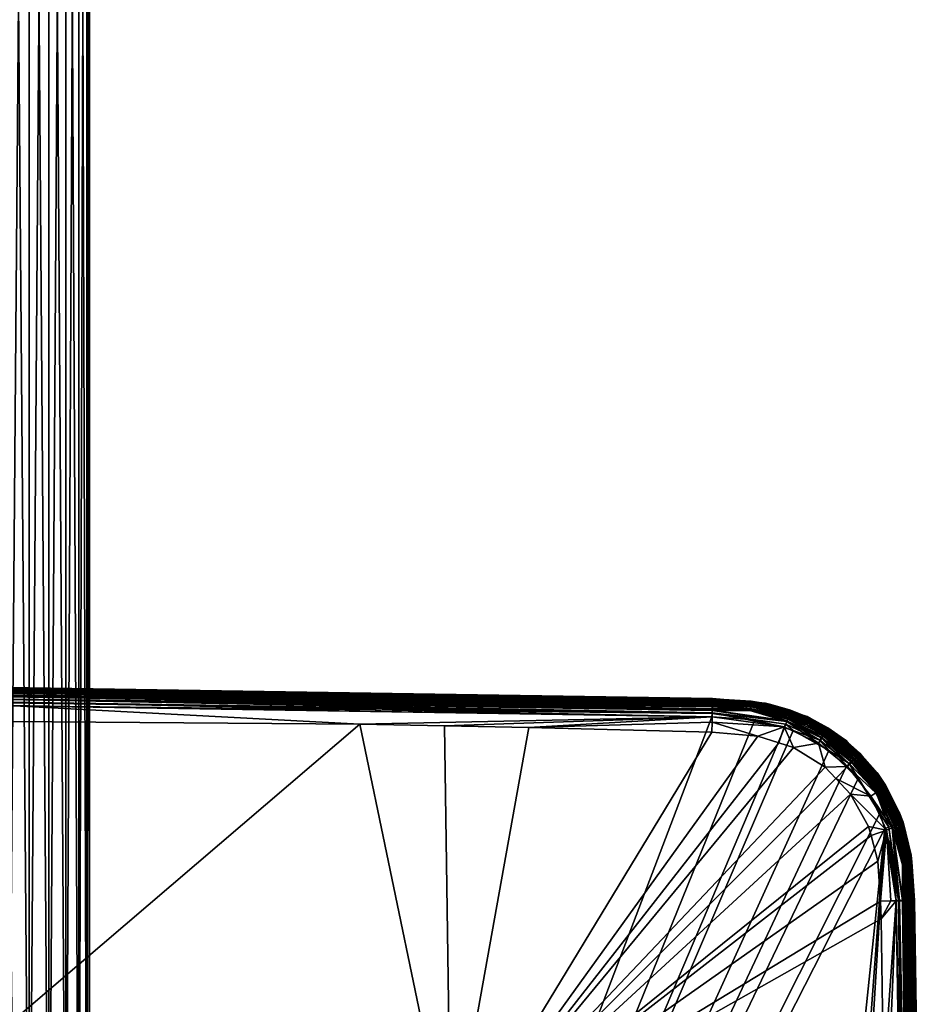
# Model space of a CAD drawing. Extents: x -0.145 to 0.145, y -0.547 to -0.001.
# Tile 256 of 256: x 0.001 to 0.1, y -0.381 to -0.274. Entities that reach past the tile are written whole.
import ezdxf

# ---------------------------------------------------------------- set-up
doc = ezdxf.new("R2010")
doc.units = 0
doc.layers.add('mesh', color=7, linetype='CONTINUOUS')

msp = doc.modelspace()

# ---------------------------------------------------------------- meshes
at = {"layer": 'mesh'}
mesh = msp.add_polyface(dxfattribs=at)
corners = [(0.0024, -0.12681, 0.58188), (0.0024, -0.41681, 0.58188), (0.0001, -0.12681, 0.58219), (0.00455, -0.41681, 0.58099), (0.00455, -0.12681, 0.58099), (0.00639, -0.41681, 0.57958), (0.00639, -0.12681, 0.57958), (0.00781, -0.41681, 0.57774), (0.00781, -0.12681, 0.57774), (0.0087, -0.41681, 0.57559), (0.0087, -0.12681, 0.57559), (0.009, -0.41681, 0.57329), (0.009, -0.12681, 0.57329), (0.0087, -0.41681, 0.57098), (0.0087, -0.12681, 0.57098), (0.00781, -0.41681, 0.56884), (0.00781, -0.12681, 0.56884), (0.00639, -0.41681, 0.56699), (0.00639, -0.12681, 0.56699), (0.00455, -0.41681, 0.56558), (0.00455, -0.12681, 0.56558), (0.0024, -0.41681, 0.56469), (0.0024, -0.12681, 0.56469), (0.0001, -0.41681, 0.56439), (0.0001, -0.12681, 0.56439), (-0.0022, -0.41681, 0.56469), (-0.0022, -0.12681, 0.56469), (-0.00435, -0.41681, 0.56558), (-0.00435, -0.12681, 0.56558), (-0.00619, -0.41681, 0.56699), (-0.00619, -0.12681, 0.56699), (-0.00761, -0.41681, 0.56884), (-0.00761, -0.12681, 0.56884), (-0.0085, -0.41681, 0.57098), (-0.0085, -0.12681, 0.57098), (-0.0088, -0.41681, 0.57329), (-0.0088, -0.12681, 0.57329), (-0.0085, -0.41681, 0.57559), (-0.0085, -0.12681, 0.57559), (-0.00761, -0.41681, 0.57774), (-0.00761, -0.12681, 0.57774), (-0.00619, -0.41681, 0.57958), (-0.00619, -0.12681, 0.57958), (-0.00435, -0.41681, 0.58099), (-0.00435, -0.12681, 0.58099), (-0.0022, -0.41681, 0.58188), (-0.0022, -0.12681, 0.58188), (0.0001, -0.41681, 0.58219), (0.0001, -0.34685, 0.45132), (-0.0767, -0.34819, 0.45082), (0.0001, -0.34695, 0.45095), (0.0001, -0.34698, 0.46078), (-0.07671, -0.34799, 0.45169), (0.0001, -0.34681, 0.45169), (0.07691, -0.34799, 0.45169), (0.0769, -0.34803, 0.45132)]
mesh.append_faces([[corners[k] for k in face] for face in [(0, 1, 2, 2), (0, 3, 1, 1), (4, 3, 0, 0), (4, 5, 3, 3), (6, 5, 4, 4), (6, 7, 5, 5), (8, 7, 6, 6), (8, 9, 7, 7), (10, 9, 8, 8), (10, 11, 9, 9), (12, 11, 10, 10), (12, 13, 11, 11), (14, 13, 12, 12), (14, 15, 13, 13), (16, 15, 14, 14), (16, 17, 15, 15), (18, 17, 16, 16), (18, 19, 17, 17), (20, 19, 18, 18), (20, 21, 19, 19), (22, 21, 20, 20), (22, 23, 21, 21), (24, 23, 22, 22), (24, 25, 23, 23), (26, 25, 24, 24), (26, 27, 25, 25), (28, 27, 26, 26), (28, 29, 27, 27), (30, 29, 28, 28), (30, 31, 29, 29), (32, 31, 30, 30), (32, 33, 31, 31), (34, 33, 32, 32), (34, 35, 33, 33), (36, 35, 34, 34), (36, 37, 35, 35), (38, 37, 36, 36), (38, 39, 37, 37), (40, 39, 38, 38), (40, 41, 39, 39), (42, 43, 41, 41), (44, 45, 43, 43), (46, 47, 45, 45), (2, 1, 47, 47), (48, 49, 50, 50), (51, 52, 53, 53), (54, 53, 48, 48), (50, 55, 48, 48)]])
mesh = msp.add_polyface(dxfattribs=at)
corners = [(0.0001, -0.3484, 0.46419), (0.07686, -0.34998, 0.46414), (0.0001, -0.34875, 0.46428), (0.0001, -0.34809, 0.46406), (0.07688, -0.34955, 0.46406), (-0.07667, -0.34972, 0.46411), (0.07688, -0.34932, 0.46396), (0.08106, -0.34853, 0.46078), (0.07691, -0.34816, 0.46078), (0.07691, -0.34804, 0.45623), (-0.07665, -0.34999, 0.44969), (0.0001, -0.34881, 0.44969), (0.0001, -0.34845, 0.44972), (0.0001, -0.34807, 0.44983), (0.07687, -0.34912, 0.44989), (0.07688, -0.3489, 0.45002), (0.0001, -0.34772, 0.45001), (0.07688, -0.34874, 0.45012), (0.0001, -0.3474, 0.45027), (0.07687, -0.34926, 0.44984), (-0.07667, -0.34912, 0.44989), (0.0001, -0.34695, 0.45095), (0.0769, -0.34819, 0.45082), (0.0769, -0.34814, 0.45096), (0.0001, -0.34714, 0.45059), (0.07689, -0.34843, 0.45044), (0.07689, -0.34859, 0.45028), (0.081, -0.34916, 0.45001), (0.08109, -0.3484, 0.45095), (0.0769, -0.34865, 0.46343), (0.0001, -0.3476, 0.46371), (0.0001, -0.34743, 0.46348), (0.0769, -0.34849, 0.46315), (0.0001, -0.34729, 0.46321), (0.0001, -0.34711, 0.46253), (0.0769, -0.3483, 0.46248), (0.0001, -0.34698, 0.46078), (0.07689, -0.34912, 0.46387), (0.0001, -0.34782, 0.46391), (0.07689, -0.34882, 0.46365), (0.08104, -0.34909, 0.46364), (0.0001, -0.34681, 0.45169), (0.07691, -0.34799, 0.45169), (0.08109, -0.34837, 0.45169), (0.07686, -0.34963, 0.44973), (0.0001, -0.34685, 0.45132), (0.0769, -0.34803, 0.45132), (-0.07666, -0.34963, 0.44973)]
mesh.append_faces([[corners[k] for k in face] for face in [(0, 1, 2, 2), (3, 4, 0, 0), (5, 0, 2, 2), (3, 6, 4, 4), (7, 8, 9, 9), (10, 11, 12, 12), (13, 14, 15, 15), (16, 17, 18, 18), (15, 17, 16, 16), (19, 14, 13, 13), (16, 13, 15, 15), (16, 20, 13, 13), (21, 22, 23, 23), (24, 22, 21, 21), (24, 25, 22, 22), (18, 25, 24, 24), (18, 26, 25, 25), (17, 26, 18, 18), (27, 15, 14, 14), (27, 17, 15, 15), (28, 22, 25, 25), (28, 23, 22, 22), (19, 27, 14, 14), (29, 30, 31, 31), (31, 32, 29, 29), (33, 32, 31, 31), (34, 32, 33, 33), (34, 35, 32, 32), (36, 35, 34, 34), (8, 35, 36, 36), (3, 37, 6, 6), (38, 37, 3, 3), (30, 37, 38, 38), (30, 39, 37, 37), (29, 39, 30, 30), (29, 40, 39, 39), (8, 7, 35, 35), (9, 8, 36, 36), (41, 42, 9, 9), (36, 41, 9, 9), (43, 9, 42, 42), (44, 12, 11, 11), (44, 13, 12, 12), (19, 13, 44, 44), (45, 46, 42, 42), (21, 23, 46, 46), (13, 47, 12, 12), (28, 46, 23, 23)]])
mesh = msp.add_polyface(dxfattribs=at)
corners = [(-0.01985, -0.35057, 0.46449), (0.0001, -0.35049, 0.46452), (0.0001, -0.38361, 0.46717), (0.04837, -0.39855, 0.46684), (0.04769, -0.35097, 0.46441), (0.05687, -0.35114, 0.46438), (0.03846, -0.35079, 0.46444), (0.09492, -0.36573, 0.46428), (0.09418, -0.36294, 0.46427), (0.09523, -0.3701, 0.46429), (0.09391, -0.36194, 0.46427), (0.09194, -0.35841, 0.46428), (0.09033, -0.35671, 0.46428), (0.08917, -0.35549, 0.46428), (0.08572, -0.35332, 0.46428), (0.08412, -0.35282, 0.46428), (0.08183, -0.3521, 0.46428), (0.07681, -0.35168, 0.46429), (0.09529, -0.37201, 0.4643), (0.0001, -0.34875, 0.46428), (0.07686, -0.34998, 0.46414), (0.0001, -0.3484, 0.46419), (0.07688, -0.34955, 0.46406), (0.07685, -0.35057, 0.46424), (0.08473, -0.3511, 0.46416), (0.07688, -0.34932, 0.46396), (0.08499, -0.35049, 0.46398), (0.0853, -0.34988, 0.46342), (0.08116, -0.34877, 0.46315), (0.08538, -0.34975, 0.46315), (0.08521, -0.35004, 0.46365), (0.0811, -0.34891, 0.46342), (0.08097, -0.34931, 0.46383), (0.08104, -0.34909, 0.46364), (0.08511, -0.35024, 0.46383), (0.08514, -0.35009, 0.45001), (0.08524, -0.34979, 0.45027), (0.08104, -0.34884, 0.45027), (0.081, -0.34916, 0.45001), (0.08502, -0.35043, 0.44983), (0.08533, -0.34954, 0.45059), (0.08321, -0.34895, 0.45059), (0.08152, -0.35033, 0.44969), (0.08476, -0.35121, 0.44969), (0.0849, -0.35078, 0.44972), (0.07687, -0.34926, 0.44984), (0.07686, -0.34963, 0.44973), (0.0001, -0.34881, 0.44969), (0.07684, -0.34999, 0.44969)]
mesh.append_faces([[corners[k] for k in face] for face in [(0, 1, 2, 2), (3, 4, 5, 5), (3, 6, 4, 4), (2, 6, 3, 3), (2, 1, 6, 6), (7, 3, 8, 8), (7, 9, 3, 3), (3, 10, 8, 8), (3, 11, 10, 10), (12, 11, 3, 3), (3, 13, 12, 12), (3, 14, 13, 13), (15, 14, 3, 3), (3, 16, 15, 15), (3, 17, 16, 16), (5, 17, 3, 3), (9, 18, 3, 3), (19, 6, 1, 1), (19, 20, 6, 6), (21, 22, 20, 20), (20, 4, 6, 6), (20, 5, 4, 4), (23, 5, 20, 20), (23, 17, 5, 5), (23, 16, 17, 17), (23, 24, 16, 16), (20, 24, 23, 23), (22, 25, 26, 26), (27, 28, 29, 29), (30, 31, 27, 27), (32, 33, 30, 30), (24, 15, 16, 16), (32, 26, 25, 25), (32, 34, 26, 26), (30, 34, 32, 32), (24, 22, 26, 26), (20, 22, 24, 24), (35, 36, 37, 37), (35, 38, 39, 39), (37, 38, 35, 35), (36, 40, 41, 41), (42, 43, 44, 44), (45, 39, 38, 38), (46, 47, 48, 48), (46, 39, 45, 45), (46, 44, 39, 39), (46, 42, 44, 44), (48, 42, 46, 46)]])
mesh = msp.add_polyface(dxfattribs=at)
corners = [(0.04769, -0.54254, 0.4644), (0.07681, -0.54195, 0.46429), (0.07684, -0.5429, 0.46424), (0.02403, -0.54302, 0.46448), (-0.00036, -0.54411, 0.46442), (0.07685, -0.54315, 0.46423), (0.08118, -0.54163, 0.46428), (0.04837, -0.49508, 0.46684), (0.0841, -0.54086, 0.46427), (0.09027, -0.53698, 0.46428), (0.0885, -0.53866, 0.46428), (0.0941, -0.5308, 0.46428), (0.09359, -0.53243, 0.46428), (0.09577, -0.50359, 0.46438), (0.09523, -0.52353, 0.46429), (0.0001, -0.51002, 0.46717), (0.0001, -0.49532, 0.46786), (0.00212, -0.54314, 0.46452), (0.0003, -0.54314, 0.46452), (0.02381, -0.4652, 0.46867), (0.02758, -0.45884, 0.46869), (0.02125, -0.46797, 0.46867), (0.0204, -0.4689, 0.46867), (0.01435, -0.47321, 0.46868), (0.0115, -0.47432, 0.46869), (0.00742, -0.47591, 0.46871), (0.0001, -0.47681, 0.46872), (0.09643, -0.44681, 0.46452), (0.09642, -0.44727, 0.46452), (0.0297, -0.45172, 0.46871), (0.0486, -0.44681, 0.46786), (0.0001, -0.47367, 0.46886), (0.00436, -0.46793, 0.46992), (0.00841, -0.46669, 0.46991), (0.00937, -0.46913, 0.46918), (0.0001, -0.46724, 0.47046), (0.0001, -0.46693, 0.47059), (0.0121, -0.4647, 0.4699), (0.01719, -0.4639, 0.46917), (0.00758, -0.46455, 0.47112), (0.00396, -0.46567, 0.47112), (0.00265, -0.54482, 0.44969), (0.0001, -0.34881, 0.44969), (0.0001, -0.54478, 0.44969), (0.0001, -0.54314, 0.46452), (0.0001, -0.4711, 0.4693), (0.0001, -0.46927, 0.46961), (0.0001, -0.46616, 0.47115), (0.0001, -0.46845, 0.46995)]
mesh.append_faces([[corners[k] for k in face] for face in [(0, 1, 2, 2), (2, 3, 0, 0), (2, 4, 3, 3), (5, 4, 2, 2), (6, 7, 8, 8), (6, 1, 7, 7), (9, 10, 7, 7), (11, 12, 7, 7), (13, 14, 7, 7), (15, 16, 7, 7), (15, 17, 18, 18), (15, 3, 17, 17), (7, 3, 15, 15), (7, 0, 3, 3), (1, 0, 7, 7), (7, 19, 20, 20), (7, 21, 19, 19), (22, 21, 7, 7), (7, 23, 22, 22), (7, 24, 23, 23), (16, 24, 7, 7), (16, 25, 24, 24), (16, 26, 25, 25), (27, 28, 7, 7), (29, 30, 7, 7), (25, 31, 24, 24), (25, 26, 31, 31), (32, 33, 34, 34), (32, 35, 36, 36), (37, 34, 33, 33), (37, 38, 34, 34), (23, 38, 22, 22), (23, 34, 38, 38), (24, 34, 23, 23), (38, 21, 22, 22), (38, 19, 21, 21), (39, 32, 40, 40), (39, 33, 32, 32), (41, 42, 43, 43), (44, 15, 18, 18), (34, 45, 46, 46), (32, 36, 47, 47), (32, 48, 35, 35), (34, 48, 32, 32), (46, 48, 34, 34), (24, 45, 34, 34), (31, 45, 24, 24), (40, 32, 47, 47)]])
mesh = msp.add_polyface(dxfattribs=at)
corners = [(0.04837, -0.39855, 0.46684), (0.01013, -0.41854, 0.4687), (0.00287, -0.41694, 0.46872), (0.01151, -0.41923, 0.46869), (0.01677, -0.42187, 0.46868), (0.02123, -0.42569, 0.46867), (0.0265, -0.43256, 0.46868), (0.02218, -0.42651, 0.46867), (0.01719, -0.42973, 0.46917), (0.02761, -0.43541, 0.46869), (0.02242, -0.43754, 0.46918), (0.01378, -0.4409, 0.47756), (0.01475, -0.44051, 0.47501), (0.01468, -0.44371, 0.47756), (0.01328, -0.43784, 0.47501), (0.01384, -0.43748, 0.47386), (0.01383, -0.44388, 0.48032), (0.01373, -0.44316, 0.48032), (0.01896, -0.44295, 0.47112), (0.01784, -0.43933, 0.47112), (0.01886, -0.43894, 0.47045), (0.01798, -0.44312, 0.47192), (0.01606, -0.43606, 0.47111), (0.01371, -0.4332, 0.47111), (0.01448, -0.43243, 0.47044), (0.01523, -0.43659, 0.47191), (0.01691, -0.43969, 0.47191), (0.01609, -0.44, 0.47283), (0.01711, -0.44327, 0.47283), (0.01635, -0.4434, 0.47387), (0.01533, -0.43158, 0.4699), (0.01997, -0.43851, 0.46991), (0.02045, -0.44681, 0.47046), (0.00937, -0.4245, 0.46918), (0.00841, -0.42694, 0.46991), (0.0157, -0.44352, 0.47501), (0.01537, -0.44027, 0.47387), (0.01449, -0.43707, 0.47283), (0.01301, -0.4339, 0.47191), (0.02427, -0.44681, 0.46919), (0.02919, -0.43949, 0.46871), (0.00265, -0.54482, 0.44969), (0.07684, -0.34999, 0.44969), (0.0001, -0.34881, 0.44969)]
mesh.append_faces([[corners[k] for k in face] for face in [(0, 1, 2, 2), (3, 1, 0, 0), (0, 4, 3, 3), (0, 5, 4, 4), (0, 6, 7, 7), (8, 7, 6, 6), (8, 5, 7, 7), (4, 5, 8, 8), (6, 9, 10, 10), (11, 12, 13, 13), (11, 14, 12, 12), (14, 15, 12, 12), (16, 17, 13, 13), (18, 19, 20, 20), (18, 21, 19, 19), (22, 23, 24, 24), (22, 25, 23, 23), (26, 25, 22, 22), (26, 27, 25, 25), (28, 27, 26, 26), (28, 29, 27, 27), (10, 8, 6, 6), (10, 30, 8, 8), (31, 30, 10, 10), (31, 20, 30, 30), (32, 20, 31, 31), (32, 18, 20, 20), (8, 33, 4, 4), (30, 34, 8, 8), (20, 24, 30, 30), (20, 22, 24, 24), (19, 22, 20, 20), (19, 26, 22, 22), (21, 26, 19, 19), (21, 28, 26, 26), (12, 35, 13, 13), (12, 36, 35, 35), (15, 36, 12, 12), (15, 37, 36, 36), (25, 37, 38, 38), (27, 37, 25, 25), (27, 36, 37, 37), (29, 36, 27, 27), (29, 35, 36, 36), (10, 39, 31, 31), (10, 40, 39, 39), (9, 40, 10, 10), (41, 42, 43, 43)]])
mesh = msp.add_polyface(dxfattribs=at)
corners = [(0.08124, -0.34858, 0.46248), (0.08258, -0.34866, 0.46078), (0.08521, -0.34948, 0.46077), (0.08128, -0.34855, 0.46078), (0.08106, -0.34853, 0.46078), (0.08549, -0.34958, 0.46248), (0.08544, -0.34965, 0.46284), (0.0812, -0.34866, 0.46284), (0.08538, -0.34975, 0.46315), (0.08116, -0.34877, 0.46315), (0.0853, -0.34988, 0.46342), (0.0811, -0.34891, 0.46342), (0.08521, -0.35004, 0.46365), (0.08104, -0.34909, 0.46364), (0.08267, -0.34851, 0.45169), (0.08326, -0.34869, 0.45169), (0.08527, -0.34933, 0.45169), (0.08104, -0.34884, 0.45027), (0.07688, -0.34874, 0.45012), (0.081, -0.34916, 0.45001), (0.07689, -0.34859, 0.45028), (0.08327, -0.34866, 0.45132), (0.08542, -0.34926, 0.45132), (0.08325, -0.34877, 0.45095), (0.0811, -0.34829, 0.45132), (0.08109, -0.3484, 0.45095), (0.08538, -0.34937, 0.45095), (0.08107, -0.34858, 0.45059), (0.08321, -0.34895, 0.45059), (0.08524, -0.34979, 0.45027), (0.08533, -0.34954, 0.45059), (0.07689, -0.34843, 0.45044), (0.07688, -0.34932, 0.46396), (0.07689, -0.34912, 0.46387), (0.08097, -0.34931, 0.46383), (0.07689, -0.34882, 0.46365), (0.0769, -0.34865, 0.46343), (0.0769, -0.34849, 0.46315), (0.0769, -0.3483, 0.46248), (0.08109, -0.34837, 0.45169), (0.07691, -0.34804, 0.45623), (0.0769, -0.34803, 0.45132), (0.07691, -0.34799, 0.45169)]
mesh.append_faces([[corners[k] for k in face] for face in [(0, 1, 2, 2), (0, 3, 1, 1), (4, 3, 0, 0), (5, 0, 2, 2), (6, 7, 0, 0), (8, 9, 7, 7), (10, 11, 9, 9), (12, 13, 11, 11), (14, 1, 3, 3), (15, 1, 14, 14), (15, 2, 1, 1), (16, 2, 15, 15), (17, 18, 19, 19), (20, 18, 17, 17), (21, 15, 14, 14), (21, 16, 15, 15), (22, 16, 21, 21), (23, 24, 25, 25), (23, 21, 24, 24), (26, 21, 23, 23), (26, 22, 21, 21), (17, 27, 20, 20), (17, 28, 27, 27), (29, 28, 17, 17), (23, 30, 26, 26), (23, 28, 30, 30), (25, 28, 23, 23), (25, 27, 28, 28), (31, 27, 25, 25), (31, 20, 27, 27), (32, 33, 34, 34), (33, 35, 13, 13), (36, 11, 13, 13), (36, 9, 11, 11), (37, 9, 36, 36), (37, 7, 9, 9), (38, 7, 37, 37), (38, 0, 7, 7), (38, 4, 0, 0), (34, 33, 13, 13), (39, 4, 40, 40), (39, 3, 4, 4), (14, 3, 39, 39), (39, 21, 14, 14), (39, 24, 21, 21), (39, 41, 24, 24), (42, 41, 39, 39), (25, 24, 41, 41)]])
mesh = msp.add_polyface(dxfattribs=at)
corners = [(0.08942, -0.35149, 0.46249), (0.08549, -0.34958, 0.46248), (0.08554, -0.3495, 0.46167), (0.08731, -0.35071, 0.46342), (0.0853, -0.34988, 0.46342), (0.08739, -0.35058, 0.46315), (0.08521, -0.35004, 0.46365), (0.08937, -0.35156, 0.46284), (0.08544, -0.34965, 0.46284), (0.08538, -0.34975, 0.46315), (0.08703, -0.35005, 0.46077), (0.0892, -0.35135, 0.46077), (0.08553, -0.34958, 0.46077), (0.08521, -0.34948, 0.46077), (0.08124, -0.34858, 0.46248), (0.0812, -0.34866, 0.46284), (0.08511, -0.35024, 0.46383), (0.08881, -0.35231, 0.46398), (0.08499, -0.35049, 0.46398), (0.08896, -0.35209, 0.46384), (0.08721, -0.35086, 0.46365), (0.08473, -0.3511, 0.46416), (0.08572, -0.35332, 0.46428), (0.08412, -0.35282, 0.46428), (0.08844, -0.35286, 0.46417), (0.08917, -0.35549, 0.46428), (0.08921, -0.35176, 0.46342), (0.08723, -0.34995, 0.45169), (0.08539, -0.34937, 0.45169), (0.08527, -0.34933, 0.45169), (0.08502, -0.35043, 0.44983), (0.0849, -0.35078, 0.44972), (0.08861, -0.35254, 0.44972), (0.08514, -0.35009, 0.45001), (0.08726, -0.35061, 0.45027), (0.08524, -0.34979, 0.45027), (0.08899, -0.35192, 0.45001), (0.0888, -0.35223, 0.44983), (0.08542, -0.34926, 0.45132), (0.08749, -0.35011, 0.45132), (0.08946, -0.35119, 0.45132), (0.08745, -0.3502, 0.45095), (0.08538, -0.34937, 0.45095), (0.0894, -0.35128, 0.45095), (0.08533, -0.34954, 0.45059), (0.08737, -0.35037, 0.45059), (0.08916, -0.35165, 0.45027), (0.08571, -0.35147, 0.44969), (0.08476, -0.35121, 0.44969)]
mesh.append_faces([[corners[k] for k in face] for face in [(0, 1, 2, 2), (3, 4, 5, 5), (6, 4, 3, 3), (7, 8, 1, 1), (5, 8, 7, 7), (5, 9, 8, 8), (4, 9, 5, 5), (10, 11, 2, 2), (2, 12, 10, 10), (2, 13, 12, 12), (1, 13, 2, 2), (8, 14, 1, 1), (9, 15, 8, 8), (16, 17, 18, 18), (16, 19, 17, 17), (20, 19, 16, 16), (21, 22, 23, 23), (24, 22, 21, 21), (24, 25, 22, 22), (6, 20, 16, 16), (3, 20, 6, 6), (3, 26, 20, 20), (24, 18, 17, 17), (21, 18, 24, 24), (12, 27, 10, 10), (12, 28, 27, 27), (13, 28, 12, 12), (29, 28, 13, 13), (30, 31, 32, 32), (33, 34, 35, 35), (36, 33, 37, 37), (36, 34, 33, 33), (37, 30, 32, 32), (33, 30, 37, 37), (38, 28, 29, 29), (39, 28, 38, 38), (39, 27, 28, 28), (40, 27, 39, 39), (41, 38, 42, 42), (41, 39, 38, 38), (43, 39, 41, 41), (34, 44, 35, 35), (34, 45, 44, 44), (46, 45, 34, 34), (31, 47, 32, 32), (31, 48, 47, 47), (42, 45, 41, 41), (42, 44, 45, 45)]])
mesh = msp.add_polyface(dxfattribs=at)
corners = [(0.0301, -0.44681, 0.46872), (0.0486, -0.44681, 0.46786), (0.0297, -0.45172, 0.46871), (0.09816, -0.44727, 0.46428), (0.09642, -0.44727, 0.46452), (0.09643, -0.44681, 0.46452), (0.09992, -0.44727, 0.46078), (0.0998, -0.44727, 0.46253), (0.09993, -0.44681, 0.46078), (0.02919, -0.43949, 0.46871), (0.01896, -0.45068, 0.47112), (0.01784, -0.45429, 0.47112), (0.01691, -0.45394, 0.47191), (0.01606, -0.45757, 0.47111), (0.01523, -0.45703, 0.47191), (0.01935, -0.44681, 0.47113), (0.02045, -0.44681, 0.47046), (0.01798, -0.45051, 0.47192), (0.01609, -0.45363, 0.47283), (0.01449, -0.45656, 0.47283), (0.01836, -0.44681, 0.47192), (0.01798, -0.44312, 0.47192), (0.01896, -0.44295, 0.47112), (0.01748, -0.44681, 0.47284), (0.01711, -0.45036, 0.47283), (0.01635, -0.45023, 0.47387), (0.01537, -0.45335, 0.47387), (0.01671, -0.44681, 0.47387), (0.01635, -0.4434, 0.47387), (0.01711, -0.44327, 0.47283), (0.01605, -0.44681, 0.47501), (0.0157, -0.45011, 0.47501), (0.02164, -0.44681, 0.46992), (0.02427, -0.44681, 0.46919), (0.02242, -0.45609, 0.46918), (0.02121, -0.45108, 0.46992), (0.01997, -0.45512, 0.46991), (0.0157, -0.44352, 0.47501), (0.01997, -0.43851, 0.46991), (0.08152, -0.35033, 0.44969), (0.07684, -0.34999, 0.44969), (0.00265, -0.54482, 0.44969), (0.09146, -0.35545, 0.44969), (0.08958, -0.35365, 0.44969), (0.09567, -0.36216, 0.44969), (0.09515, -0.36052, 0.44969), (0.07684, -0.54364, 0.44969), (0.09692, -0.37007, 0.44969), (0.08475, -0.54238, 0.44969), (0.0981, -0.44681, 0.44969)]
mesh.append_faces([[corners[k] for k in face] for face in [(0, 1, 2, 2), (3, 4, 5, 5), (6, 7, 8, 8), (0, 9, 1, 1), (10, 11, 12, 12), (13, 14, 11, 11), (10, 15, 16, 16), (10, 17, 15, 15), (12, 17, 10, 10), (12, 18, 17, 17), (19, 18, 12, 12), (14, 12, 11, 11), (20, 21, 22, 22), (20, 23, 21, 21), (24, 23, 20, 20), (24, 25, 23, 23), (26, 25, 24, 24), (27, 28, 29, 29), (27, 30, 28, 28), (31, 30, 27, 27), (15, 22, 16, 16), (15, 20, 22, 22), (17, 20, 15, 15), (17, 24, 20, 20), (18, 24, 17, 17), (18, 26, 24, 24), (23, 29, 21, 21), (23, 27, 29, 29), (25, 27, 23, 23), (25, 31, 27, 27), (32, 33, 34, 34), (34, 35, 32, 32), (34, 36, 35, 35), (33, 2, 34, 34), (33, 0, 2, 2), (9, 0, 33, 33), (30, 37, 28, 28), (10, 36, 11, 11), (10, 35, 36, 36), (16, 35, 10, 10), (16, 32, 35, 35), (38, 32, 16, 16), (38, 33, 32, 32), (39, 40, 41, 41), (42, 43, 41, 41), (44, 45, 41, 41), (41, 46, 44, 44), (47, 48, 49, 49), (47, 44, 48, 48)]])
mesh = msp.add_polyface(dxfattribs=at)
corners = [(0.08942, -0.35149, 0.46249), (0.09276, -0.3543, 0.46284), (0.08937, -0.35156, 0.46284), (0.0893, -0.35164, 0.46315), (0.09268, -0.35437, 0.46315), (0.08739, -0.35058, 0.46315), (0.08731, -0.35071, 0.46342), (0.08549, -0.34958, 0.46248), (0.08948, -0.35142, 0.46167), (0.08944, -0.35149, 0.46077), (0.09095, -0.3524, 0.46077), (0.0892, -0.35135, 0.46077), (0.09282, -0.35424, 0.46249), (0.08554, -0.3495, 0.46167), (0.09229, -0.35477, 0.46384), (0.08896, -0.35209, 0.46384), (0.0891, -0.35191, 0.46365), (0.0921, -0.35496, 0.46399), (0.08881, -0.35231, 0.46398), (0.08721, -0.35086, 0.46365), (0.08921, -0.35176, 0.46342), (0.09245, -0.35461, 0.46365), (0.09258, -0.35448, 0.46343), (0.09129, -0.35247, 0.45169), (0.09146, -0.35258, 0.45169), (0.08939, -0.35129, 0.45169), (0.08928, -0.35123, 0.45169), (0.08703, -0.35005, 0.46077), (0.08723, -0.34995, 0.45169), (0.09094, -0.35291, 0.45027), (0.08916, -0.35165, 0.45027), (0.08899, -0.35192, 0.45001), (0.08726, -0.35061, 0.45027), (0.09233, -0.35458, 0.45001), (0.0888, -0.35223, 0.44983), (0.09208, -0.35484, 0.44983), (0.09128, -0.35248, 0.45132), (0.09286, -0.35405, 0.45169), (0.08946, -0.35119, 0.45132), (0.0894, -0.35128, 0.45095), (0.08749, -0.35011, 0.45132), (0.09121, -0.35256, 0.45095), (0.09291, -0.354, 0.45114), (0.0893, -0.35143, 0.45059), (0.08737, -0.35037, 0.45059), (0.0911, -0.35271, 0.45059), (0.08861, -0.35254, 0.44972), (0.08571, -0.35147, 0.44969), (0.08958, -0.35365, 0.44969), (0.08745, -0.3502, 0.45095), (0.09281, -0.35425, 0.46077)]
mesh.append_faces([[corners[k] for k in face] for face in [(0, 1, 2, 2), (3, 2, 4, 4), (3, 5, 2, 2), (6, 5, 3, 3), (2, 7, 0, 0), (8, 9, 10, 10), (11, 9, 8, 8), (0, 8, 12, 12), (13, 8, 0, 0), (13, 11, 8, 8), (14, 15, 16, 16), (17, 18, 15, 15), (19, 16, 15, 15), (20, 16, 19, 19), (20, 21, 16, 16), (3, 20, 6, 6), (3, 22, 20, 20), (4, 22, 3, 3), (10, 23, 24, 24), (9, 23, 10, 10), (9, 25, 23, 23), (11, 25, 9, 9), (11, 26, 25, 25), (27, 26, 11, 11), (27, 28, 26, 26), (29, 30, 31, 31), (30, 32, 31, 31), (31, 33, 29, 29), (34, 35, 31, 31), (36, 37, 24, 24), (36, 25, 38, 38), (36, 23, 25, 25), (24, 23, 36, 36), (38, 26, 28, 28), (25, 26, 38, 38), (39, 38, 40, 40), (41, 38, 39, 39), (41, 36, 38, 38), (42, 36, 41, 41), (30, 43, 44, 44), (29, 43, 30, 30), (29, 45, 43, 43), (46, 47, 48, 48), (39, 45, 41, 41), (39, 43, 45, 45), (49, 43, 39, 39), (49, 44, 43, 43), (8, 10, 50, 50)]])
mesh = msp.add_polyface(dxfattribs=at)
corners = [(0.0998, -0.44727, 0.46253), (0.09861, -0.37001, 0.46248), (0.09863, -0.37001, 0.46238), (0.09816, -0.44727, 0.46428), (0.09643, -0.44681, 0.46452), (0.0957, -0.39923, 0.46438), (0.09694, -0.37005, 0.46415), (0.09719, -0.37004, 0.46411), (0.09852, -0.44727, 0.46419), (0.09993, -0.44681, 0.46078), (0.04837, -0.39855, 0.46684), (0.0486, -0.44681, 0.46786), (0.09529, -0.37201, 0.4643), (0.0633, -0.44681, 0.46717), (0.02218, -0.42651, 0.46867), (0.02123, -0.42569, 0.46867), (0.02761, -0.43541, 0.46869), (0.0265, -0.43256, 0.46868), (0.02919, -0.43949, 0.46871), (0.09875, -0.37001, 0.46078), (0.09887, -0.37001, 0.45623), (0.00265, -0.54482, 0.44969), (0.08476, -0.35121, 0.44969), (0.08152, -0.35033, 0.44969), (0.08571, -0.35147, 0.44969), (0.08958, -0.35365, 0.44969), (0.09279, -0.35672, 0.44969), (0.09146, -0.35545, 0.44969), (0.09515, -0.36052, 0.44969), (0.09692, -0.37007, 0.44969), (0.0981, -0.44681, 0.44969), (0.09847, -0.44681, 0.44972), (0.0992, -0.44681, 0.45001), (0.09817, -0.37003, 0.45012), (0.09801, -0.37003, 0.45002), (0.09951, -0.44681, 0.45027), (0.09779, -0.37004, 0.44989), (0.09884, -0.44681, 0.44983), (0.09765, -0.37005, 0.44984), (0.09833, -0.37002, 0.45028), (0.09848, -0.37002, 0.45044), (0.09977, -0.44681, 0.45059), (0.09996, -0.44681, 0.45095), (0.09858, -0.37002, 0.4506), (0.10007, -0.44681, 0.45132), (0.09872, -0.37001, 0.45082), (0.09948, -0.44727, 0.46348), (0.09845, -0.37001, 0.46309), (0.09962, -0.44727, 0.46321), (0.0976, -0.37003, 0.46397), (0.09883, -0.44727, 0.46406), (0.09827, -0.37001, 0.46341), (0.09931, -0.44727, 0.46371), (0.09809, -0.37002, 0.46364), (0.09909, -0.44727, 0.46391), (0.09786, -0.37002, 0.46382), (0.09892, -0.37001, 0.45169), (0.1001, -0.44681, 0.45169), (0.09729, -0.37006, 0.44973), (0.09887, -0.37001, 0.45124), (0.09877, -0.37001, 0.45096)]
mesh.append_faces([[corners[k] for k in face] for face in [(0, 1, 2, 2), (3, 4, 5, 5), (6, 3, 5, 5), (7, 3, 6, 6), (7, 8, 3, 3), (9, 0, 2, 2), (10, 5, 11, 11), (10, 12, 5, 5), (5, 13, 11, 11), (4, 13, 5, 5), (14, 15, 10, 10), (10, 16, 17, 17), (11, 16, 10, 10), (11, 18, 16, 16), (19, 20, 9, 9), (21, 22, 23, 23), (21, 24, 22, 22), (21, 25, 24, 24), (21, 26, 27, 27), (21, 28, 26, 26), (29, 30, 31, 31), (32, 33, 34, 34), (35, 33, 32, 32), (32, 36, 37, 37), (34, 36, 32, 32), (36, 38, 37, 37), (35, 39, 33, 33), (35, 40, 39, 39), (41, 40, 35, 35), (42, 43, 41, 41), (44, 45, 42, 42), (46, 47, 48, 48), (0, 47, 1, 1), (0, 48, 47, 47), (49, 8, 7, 7), (49, 50, 8, 8), (46, 51, 47, 47), (52, 51, 46, 46), (52, 53, 51, 51), (54, 53, 52, 52), (50, 53, 54, 54), (50, 55, 53, 53), (49, 55, 50, 50), (9, 56, 57, 57), (44, 57, 56, 56), (31, 58, 29, 29), (37, 58, 31, 31), (37, 38, 58, 58), (59, 60, 44, 44)]])
mesh = msp.add_polyface(dxfattribs=at)
corners = [(0.08937, -0.35156, 0.46284), (0.09276, -0.3543, 0.46284), (0.09268, -0.35437, 0.46315), (0.09282, -0.35424, 0.46249), (0.08948, -0.35142, 0.46167), (0.09289, -0.35417, 0.46167), (0.08942, -0.35149, 0.46249), (0.09229, -0.35477, 0.46384), (0.0891, -0.35191, 0.46365), (0.09245, -0.35461, 0.46365), (0.0921, -0.35496, 0.46399), (0.08896, -0.35209, 0.46384), (0.09258, -0.35448, 0.46343), (0.08921, -0.35176, 0.46342), (0.09163, -0.35542, 0.46417), (0.08917, -0.35549, 0.46428), (0.08844, -0.35286, 0.46417), (0.09033, -0.35671, 0.46428), (0.09416, -0.35864, 0.46417), (0.09194, -0.35841, 0.46428), (0.09588, -0.36236, 0.46416), (0.09391, -0.36194, 0.46427), (0.09413, -0.35601, 0.46315), (0.09427, -0.35588, 0.46249), (0.09511, -0.35799, 0.46365), (0.09493, -0.35812, 0.46384), (0.09471, -0.35828, 0.46398), (0.08881, -0.35231, 0.46398), (0.0911, -0.35271, 0.45059), (0.09274, -0.35417, 0.45059), (0.09281, -0.3541, 0.45077), (0.09121, -0.35256, 0.45095), (0.09287, -0.35404, 0.45095), (0.09291, -0.354, 0.45114), (0.09094, -0.35291, 0.45027), (0.09256, -0.35436, 0.45027), (0.09265, -0.35426, 0.45043), (0.09233, -0.35458, 0.45001), (0.08899, -0.35192, 0.45001), (0.09208, -0.35484, 0.44983), (0.0888, -0.35223, 0.44983), (0.09181, -0.3551, 0.44972), (0.08861, -0.35254, 0.44972), (0.09296, -0.35395, 0.45151), (0.09128, -0.35248, 0.45132), (0.09294, -0.35397, 0.45132), (0.09286, -0.35405, 0.45169), (0.08958, -0.35365, 0.44969), (0.09146, -0.35545, 0.44969), (0.09279, -0.35672, 0.44969), (0.09469, -0.35811, 0.44983), (0.09499, -0.35792, 0.45001), (0.09526, -0.35775, 0.45027), (0.09538, -0.35767, 0.45043), (0.09548, -0.35761, 0.45059), (0.09557, -0.35756, 0.45077), (0.09487, -0.35614, 0.45169), (0.09281, -0.35425, 0.46077), (0.0944, -0.35582, 0.46077), (0.09095, -0.3524, 0.46077), (0.09146, -0.35258, 0.45169)]
mesh.append_faces([[corners[k] for k in face] for face in [(0, 1, 2, 2), (3, 4, 5, 5), (6, 3, 1, 1), (7, 8, 9, 9), (10, 11, 7, 7), (12, 9, 13, 13), (14, 15, 16, 16), (14, 17, 15, 15), (18, 17, 14, 14), (18, 19, 17, 17), (20, 21, 19, 19), (2, 22, 12, 12), (1, 22, 2, 2), (3, 23, 1, 1), (24, 9, 12, 12), (25, 7, 9, 9), (26, 10, 7, 7), (14, 10, 26, 26), (14, 27, 10, 10), (16, 27, 14, 14), (28, 29, 30, 30), (31, 32, 33, 33), (34, 35, 36, 36), (34, 37, 35, 35), (38, 39, 37, 37), (40, 41, 39, 39), (40, 42, 41, 41), (43, 44, 45, 45), (43, 46, 44, 44), (33, 45, 44, 44), (36, 28, 34, 34), (36, 29, 28, 28), (42, 47, 41, 41), (41, 48, 49, 49), (47, 48, 41, 41), (31, 30, 32, 32), (31, 28, 30, 30), (50, 39, 41, 41), (51, 37, 39, 39), (52, 35, 37, 37), (53, 36, 35, 35), (54, 29, 36, 36), (55, 30, 29, 29), (56, 46, 43, 43), (5, 4, 57, 57), (57, 58, 5, 5), (59, 60, 57, 57), (60, 46, 57, 57)]])
mesh = msp.add_polyface(dxfattribs=at)
corners = [(0.09553, -0.35767, 0.46249), (0.09427, -0.35588, 0.46249), (0.09561, -0.35761, 0.46167), (0.09413, -0.35601, 0.46315), (0.09642, -0.35971, 0.46315), (0.09526, -0.35788, 0.46342), (0.09538, -0.35779, 0.46315), (0.0963, -0.35979, 0.46342), (0.09511, -0.35799, 0.46365), (0.09614, -0.35989, 0.46365), (0.09493, -0.35812, 0.46384), (0.09163, -0.35542, 0.46417), (0.09471, -0.35828, 0.46398), (0.09416, -0.35864, 0.46417), (0.09276, -0.3543, 0.46284), (0.09282, -0.35424, 0.46249), (0.09289, -0.35417, 0.46167), (0.0944, -0.35582, 0.46077), (0.09658, -0.35959, 0.46248), (0.09258, -0.35448, 0.46343), (0.09245, -0.35461, 0.46365), (0.09229, -0.35477, 0.46384), (0.09487, -0.35614, 0.45169), (0.09563, -0.35751, 0.45169), (0.0957, -0.35762, 0.45169), (0.09575, -0.35744, 0.45151), (0.0973, -0.36046, 0.45169), (0.09573, -0.35746, 0.45132), (0.09767, -0.36148, 0.45151), (0.09569, -0.35748, 0.45114), (0.09765, -0.36149, 0.45132), (0.09564, -0.35751, 0.45095), (0.09761, -0.36151, 0.45114), (0.09557, -0.35756, 0.45077), (0.09755, -0.36153, 0.45095), (0.09548, -0.35761, 0.45059), (0.09747, -0.36155, 0.45077), (0.09538, -0.35767, 0.45043), (0.09737, -0.36159, 0.45059), (0.09526, -0.35775, 0.45027), (0.09726, -0.36163, 0.45043), (0.09499, -0.35792, 0.45001), (0.09713, -0.36167, 0.45027), (0.09181, -0.3551, 0.44972), (0.09279, -0.35672, 0.44969), (0.09515, -0.36052, 0.44969), (0.09208, -0.35484, 0.44983), (0.09469, -0.35811, 0.44983), (0.09233, -0.35458, 0.45001), (0.09256, -0.35436, 0.45027), (0.09265, -0.35426, 0.45043), (0.09274, -0.35417, 0.45059), (0.09281, -0.3541, 0.45077), (0.09287, -0.35404, 0.45095), (0.09291, -0.354, 0.45114), (0.09294, -0.35397, 0.45132), (0.09296, -0.35395, 0.45151), (0.09555, -0.35772, 0.46077), (0.09281, -0.35425, 0.46077), (0.09286, -0.35405, 0.45169)]
mesh.append_faces([[corners[k] for k in face] for face in [(0, 1, 2, 2), (3, 1, 0, 0), (4, 5, 6, 6), (7, 8, 5, 5), (9, 10, 8, 8), (11, 12, 13, 13), (14, 1, 3, 3), (15, 2, 1, 1), (16, 2, 15, 15), (16, 17, 2, 2), (6, 0, 18, 18), (6, 3, 0, 0), (5, 3, 6, 6), (5, 19, 3, 3), (8, 19, 5, 5), (10, 20, 8, 8), (12, 21, 10, 10), (17, 22, 23, 23), (24, 23, 25, 25), (22, 25, 23, 23), (25, 26, 24, 24), (27, 28, 25, 25), (29, 30, 27, 27), (31, 32, 29, 29), (33, 34, 31, 31), (35, 36, 33, 33), (37, 38, 35, 35), (39, 40, 37, 37), (41, 42, 39, 39), (43, 44, 45, 45), (41, 46, 47, 47), (39, 48, 41, 41), (37, 49, 39, 39), (35, 50, 37, 37), (33, 51, 35, 35), (31, 52, 33, 33), (31, 53, 52, 52), (29, 53, 31, 31), (29, 54, 53, 53), (27, 54, 29, 29), (27, 55, 54, 54), (25, 55, 27, 27), (25, 56, 55, 55), (22, 56, 25, 25), (17, 57, 2, 2), (57, 23, 24, 24), (17, 23, 57, 57), (58, 22, 17, 17), (58, 59, 22, 22)]])
mesh = msp.add_polyface(dxfattribs=at)
corners = [(0.09649, -0.36211, 0.46398), (0.09471, -0.35828, 0.46398), (0.09493, -0.35812, 0.46384), (0.09553, -0.35767, 0.46249), (0.09561, -0.35761, 0.46167), (0.09748, -0.36157, 0.46167), (0.09799, -0.36373, 0.46248), (0.0974, -0.36159, 0.46077), (0.09743, -0.3617, 0.46077), (0.0969, -0.35996, 0.46077), (0.09642, -0.35971, 0.46315), (0.09538, -0.35779, 0.46315), (0.09658, -0.35959, 0.46248), (0.0963, -0.35979, 0.46342), (0.09526, -0.35788, 0.46342), (0.09614, -0.35989, 0.46365), (0.09511, -0.35799, 0.46365), (0.09673, -0.362, 0.46383), (0.09416, -0.35864, 0.46417), (0.09588, -0.36236, 0.46416), (0.09694, -0.36189, 0.46365), (0.0971, -0.3618, 0.46342), (0.09723, -0.36173, 0.46315), (0.0974, -0.36162, 0.46248), (0.09194, -0.35841, 0.46428), (0.09781, -0.36383, 0.46315), (0.09761, -0.36163, 0.45169), (0.09758, -0.36151, 0.45169), (0.0973, -0.36046, 0.45169), (0.09767, -0.36148, 0.45151), (0.09575, -0.35744, 0.45151), (0.09573, -0.35746, 0.45132), (0.09765, -0.36149, 0.45132), (0.09569, -0.35748, 0.45114), (0.09761, -0.36151, 0.45114), (0.09564, -0.35751, 0.45095), (0.09755, -0.36153, 0.45095), (0.09557, -0.35756, 0.45077), (0.09747, -0.36155, 0.45077), (0.09548, -0.35761, 0.45059), (0.09737, -0.36159, 0.45059), (0.09538, -0.35767, 0.45043), (0.09726, -0.36163, 0.45043), (0.09526, -0.35775, 0.45027), (0.09713, -0.36167, 0.45027), (0.09499, -0.35792, 0.45001), (0.09682, -0.36177, 0.45001), (0.09469, -0.35811, 0.44983), (0.09649, -0.36189, 0.44983), (0.09613, -0.36201, 0.44972), (0.09515, -0.36052, 0.44969), (0.09567, -0.36216, 0.44969), (0.09181, -0.3551, 0.44972), (0.09555, -0.35772, 0.46077), (0.0957, -0.35762, 0.45169)]
mesh.append_faces([[corners[k] for k in face] for face in [(0, 1, 2, 2), (3, 4, 5, 5), (6, 7, 8, 8), (5, 9, 7, 7), (4, 9, 5, 5), (10, 11, 12, 12), (13, 14, 10, 10), (15, 16, 13, 13), (17, 2, 15, 15), (17, 0, 2, 2), (18, 0, 19, 19), (18, 1, 0, 0), (15, 20, 17, 17), (15, 21, 20, 20), (13, 21, 15, 15), (13, 22, 21, 21), (10, 22, 13, 13), (10, 23, 22, 22), (12, 23, 10, 10), (19, 24, 18, 18), (22, 25, 21, 21), (23, 6, 22, 22), (12, 5, 23, 23), (12, 3, 5, 5), (7, 26, 8, 8), (7, 27, 26, 26), (9, 27, 7, 7), (9, 28, 27, 27), (26, 27, 29, 29), (28, 29, 27, 27), (30, 29, 28, 28), (31, 32, 29, 29), (33, 34, 32, 32), (35, 36, 34, 34), (37, 38, 36, 36), (39, 40, 38, 38), (41, 42, 40, 40), (43, 44, 42, 42), (45, 46, 44, 44), (47, 46, 45, 45), (47, 48, 46, 46), (47, 49, 48, 48), (49, 50, 51, 51), (49, 52, 50, 50), (47, 52, 49, 49), (4, 53, 9, 9), (53, 28, 9, 9), (53, 54, 28, 28)]])
mesh = msp.add_polyface(dxfattribs=at)
corners = [(0.09785, -0.36607, 0.46364), (0.09694, -0.36189, 0.46365), (0.0971, -0.3618, 0.46342), (0.09492, -0.36573, 0.46428), (0.09418, -0.36294, 0.46427), (0.09588, -0.36236, 0.46416), (0.09523, -0.3701, 0.46429), (0.09694, -0.37005, 0.46415), (0.09634, -0.37006, 0.46424), (0.09799, -0.36373, 0.46248), (0.09743, -0.3617, 0.46077), (0.09826, -0.36438, 0.46078), (0.09748, -0.36157, 0.46167), (0.0974, -0.36159, 0.46077), (0.09781, -0.36383, 0.46315), (0.09817, -0.36596, 0.46315), (0.09803, -0.36601, 0.46342), (0.09835, -0.36588, 0.46248), (0.09763, -0.36614, 0.46383), (0.09649, -0.36211, 0.46398), (0.09673, -0.362, 0.46383), (0.09719, -0.37004, 0.46411), (0.09391, -0.36194, 0.46427), (0.09723, -0.36173, 0.46315), (0.0974, -0.36162, 0.46248), (0.09855, -0.36509, 0.45169), (0.09761, -0.36163, 0.45169), (0.09613, -0.36201, 0.44972), (0.09567, -0.36216, 0.44969), (0.09645, -0.36462, 0.44969), (0.09649, -0.36189, 0.44983), (0.09765, -0.37005, 0.44984), (0.09776, -0.36592, 0.45001), (0.09767, -0.36148, 0.45151), (0.09864, -0.36581, 0.45151), (0.09765, -0.36149, 0.45132), (0.09862, -0.36581, 0.45132), (0.09761, -0.36151, 0.45114), (0.09858, -0.36581, 0.45114), (0.09755, -0.36153, 0.45095), (0.09851, -0.36582, 0.45095), (0.09747, -0.36155, 0.45077), (0.09843, -0.36583, 0.45077), (0.09737, -0.36159, 0.45059), (0.09833, -0.36584, 0.45059), (0.09726, -0.36163, 0.45043), (0.09807, -0.36588, 0.45027), (0.09713, -0.36167, 0.45027), (0.09682, -0.36177, 0.45001), (0.09839, -0.36585, 0.46078), (0.0976, -0.37003, 0.46397), (0.09861, -0.36581, 0.45169), (0.09729, -0.37006, 0.44973)]
mesh.append_faces([[corners[k] for k in face] for face in [(0, 1, 2, 2), (3, 4, 5, 5), (5, 6, 3, 3), (7, 8, 5, 5), (9, 10, 11, 11), (12, 13, 9, 9), (14, 15, 16, 16), (14, 17, 15, 15), (9, 17, 14, 14), (18, 19, 20, 20), (5, 19, 21, 21), (20, 0, 18, 18), (20, 1, 0, 0), (4, 22, 5, 5), (2, 16, 0, 0), (2, 14, 16, 16), (23, 9, 14, 14), (24, 12, 9, 9), (10, 25, 11, 11), (10, 26, 25, 25), (27, 28, 29, 29), (30, 31, 32, 32), (33, 25, 26, 26), (33, 34, 25, 25), (35, 34, 33, 33), (35, 36, 34, 34), (37, 36, 35, 35), (37, 38, 36, 36), (39, 38, 37, 37), (39, 40, 38, 38), (41, 40, 39, 39), (41, 42, 40, 40), (43, 42, 41, 41), (43, 44, 42, 42), (45, 44, 43, 43), (45, 46, 44, 44), (47, 46, 45, 45), (47, 32, 46, 46), (48, 32, 47, 47), (48, 30, 32, 32), (9, 49, 17, 17), (11, 49, 9, 9), (18, 50, 19, 19), (51, 49, 11, 11), (11, 25, 51, 51), (34, 51, 25, 25), (27, 52, 30, 30), (29, 52, 27, 27)]])
mesh = msp.add_polyface(dxfattribs=at)
corners = [(0.04837, -0.49508, 0.46684), (0.09595, -0.4944, 0.46441), (0.09577, -0.50359, 0.46438), (0.08498, -0.54062, 0.46427), (0.0841, -0.54086, 0.46427), (0.0885, -0.53866, 0.46428), (0.09142, -0.53589, 0.46428), (0.09027, -0.53698, 0.46428), (0.09359, -0.53243, 0.46428), (0.09481, -0.52854, 0.46428), (0.0941, -0.5308, 0.46428), (0.09523, -0.52353, 0.46429), (0.09612, -0.48518, 0.46444), (0.09642, -0.44727, 0.46452), (0.08469, -0.54254, 0.46416), (0.07686, -0.54365, 0.46415), (0.07685, -0.54315, 0.46423), (0.07687, -0.54388, 0.46412), (0.08494, -0.54316, 0.46398), (0.07688, -0.5442, 0.46401), (0.08118, -0.54163, 0.46428), (0.07681, -0.54195, 0.46429), (0.07684, -0.5429, 0.46424), (0.08506, -0.5434, 0.46383), (0.08095, -0.54432, 0.46383), (0.08525, -0.54377, 0.46342), (0.08101, -0.54454, 0.46364), (0.08516, -0.5436, 0.46365), (0.08108, -0.54472, 0.46342), (0.08325, -0.54449, 0.46315), (0.08113, -0.54486, 0.46315), (0.08533, -0.5439, 0.46315), (0.08335, -0.54466, 0.46248), (0.08253, -0.54497, 0.46078), (0.08544, -0.54406, 0.46248), (0.09567, -0.36216, 0.44969), (0.07684, -0.54364, 0.44969), (0.08229, -0.54316, 0.44969), (0.0849, -0.54285, 0.44972), (0.08475, -0.54238, 0.44969), (0.081, -0.54447, 0.45001), (0.07687, -0.5445, 0.44989), (0.07688, -0.54472, 0.45002), (0.07687, -0.54437, 0.44984), (0.08502, -0.5432, 0.44983), (0.08538, -0.54426, 0.45095), (0.0811, -0.54529, 0.45114), (0.08541, -0.54432, 0.45114), (0.08536, -0.54418, 0.45077), (0.08109, -0.54523, 0.45095), (0.08533, -0.54409, 0.45059), (0.08108, -0.54514, 0.45077), (0.08529, -0.54397, 0.45043), (0.08107, -0.54504, 0.45059), (0.08524, -0.54384, 0.45027), (0.08104, -0.54479, 0.45027), (0.08514, -0.54354, 0.45001), (0.07688, -0.54439, 0.46394), (0.07689, -0.54458, 0.46382), (0.07689, -0.5447, 0.46374), (0.07686, -0.54408, 0.44974)]
mesh.append_faces([[corners[k] for k in face] for face in [(0, 1, 2, 2), (0, 3, 4, 4), (0, 5, 3, 3), (0, 6, 7, 7), (0, 8, 6, 6), (0, 9, 10, 10), (0, 11, 9, 9), (0, 12, 1, 1), (0, 13, 12, 12), (14, 15, 16, 16), (17, 18, 19, 19), (14, 17, 15, 15), (14, 18, 17, 17), (20, 4, 14, 14), (14, 21, 20, 20), (14, 22, 21, 21), (16, 22, 14, 14), (18, 23, 24, 24), (25, 26, 27, 27), (25, 28, 26, 26), (29, 28, 25, 25), (30, 28, 29, 29), (31, 32, 29, 29), (33, 32, 34, 34), (23, 26, 24, 24), (23, 27, 26, 26), (35, 36, 37, 37), (38, 39, 37, 37), (40, 41, 42, 42), (40, 43, 41, 41), (44, 43, 40, 40), (45, 46, 47, 47), (48, 49, 45, 45), (50, 51, 48, 48), (52, 53, 50, 50), (54, 55, 52, 52), (54, 40, 55, 55), (56, 40, 54, 54), (56, 44, 40, 40), (18, 57, 19, 19), (24, 58, 57, 57), (18, 24, 57, 57), (24, 59, 58, 58), (24, 26, 59, 59), (44, 60, 43, 43), (38, 60, 44, 44), (37, 60, 38, 38), (37, 36, 60, 60)]])
mesh = msp.add_polyface(dxfattribs=at)
corners = [(0.09992, -0.44727, 0.46078), (0.09875, -0.52362, 0.46078), (0.09874, -0.52362, 0.46104), (0.0998, -0.44727, 0.46253), (0.09841, -0.52361, 0.46314), (0.09837, -0.52361, 0.46327), (0.09856, -0.52362, 0.46274), (0.09859, -0.52362, 0.46248), (0.09962, -0.44727, 0.46321), (0.09948, -0.44727, 0.46348), (0.09827, -0.52361, 0.46341), (0.09612, -0.48518, 0.46444), (0.09642, -0.44727, 0.46452), (0.09816, -0.44727, 0.46428), (0.09887, -0.52362, 0.45623), (0.09993, -0.44681, 0.46078), (0.09567, -0.36216, 0.44969), (0.08229, -0.54316, 0.44969), (0.08475, -0.54238, 0.44969), (0.09692, -0.52356, 0.44969), (0.0981, -0.44681, 0.44969), (0.09884, -0.44681, 0.44983), (0.09779, -0.52358, 0.44989), (0.09801, -0.52359, 0.45002), (0.09765, -0.52358, 0.44984), (0.0992, -0.44681, 0.45001), (0.09977, -0.44681, 0.45059), (0.09872, -0.52361, 0.45082), (0.09996, -0.44681, 0.45095), (0.09858, -0.52361, 0.4506), (0.09848, -0.52361, 0.45044), (0.09951, -0.44681, 0.45027), (0.09833, -0.5236, 0.45028), (0.09817, -0.5236, 0.45012), (0.09931, -0.44727, 0.46371), (0.09815, -0.52361, 0.46358), (0.09909, -0.44727, 0.46391), (0.09694, -0.52358, 0.46417), (0.09755, -0.52359, 0.464), (0.09852, -0.44727, 0.46419), (0.09883, -0.44727, 0.46406), (0.09786, -0.5236, 0.46382), (0.09595, -0.4944, 0.46441), (0.09577, -0.50359, 0.46438), (0.09523, -0.52353, 0.46429), (0.1001, -0.44681, 0.45169), (0.09892, -0.52362, 0.45169), (0.10007, -0.44681, 0.45132), (0.09737, -0.52357, 0.44974), (0.09847, -0.44681, 0.44972), (0.09887, -0.52362, 0.45124)]
mesh.append_faces([[corners[k] for k in face] for face in [(0, 1, 2, 2), (3, 4, 5, 5), (3, 6, 4, 4), (7, 6, 3, 3), (5, 8, 3, 3), (5, 9, 8, 8), (10, 9, 5, 5), (11, 12, 13, 13), (0, 7, 3, 3), (2, 7, 0, 0), (14, 1, 0, 0), (15, 14, 0, 0), (16, 17, 18, 18), (19, 20, 18, 18), (21, 22, 23, 23), (24, 22, 21, 21), (25, 21, 23, 23), (26, 27, 28, 28), (26, 29, 27, 27), (26, 30, 29, 29), (31, 30, 26, 26), (31, 32, 30, 30), (25, 32, 31, 31), (25, 33, 32, 32), (23, 33, 25, 25), (34, 35, 36, 36), (9, 35, 34, 34), (13, 37, 11, 11), (13, 38, 37, 37), (39, 38, 13, 13), (40, 38, 39, 39), (40, 41, 38, 38), (36, 41, 40, 40), (35, 41, 36, 36), (37, 42, 11, 11), (37, 43, 42, 42), (37, 44, 43, 43), (10, 35, 9, 9), (45, 46, 14, 14), (15, 45, 14, 14), (46, 45, 47, 47), (48, 20, 19, 19), (48, 49, 20, 20), (48, 21, 49, 49), (24, 21, 48, 48), (47, 50, 46, 46), (28, 50, 47, 47), (28, 27, 50, 50)]])
mesh = msp.add_polyface(dxfattribs=at)
corners = [(0.09634, -0.37006, 0.46424), (0.09529, -0.37201, 0.4643), (0.09523, -0.3701, 0.46429), (0.09694, -0.37005, 0.46415), (0.0957, -0.39923, 0.46438), (0.09993, -0.44681, 0.46078), (0.09863, -0.37001, 0.46238), (0.09875, -0.37001, 0.46078), (0.09861, -0.37001, 0.46248), (0.09835, -0.36588, 0.46248), (0.09588, -0.36236, 0.46416), (0.09719, -0.37004, 0.46411), (0.09887, -0.37001, 0.45623), (0.09892, -0.37001, 0.45169), (0.09645, -0.36462, 0.44969), (0.09567, -0.36216, 0.44969), (0.09692, -0.37007, 0.44969), (0.09977, -0.44681, 0.45059), (0.09858, -0.37002, 0.4506), (0.09848, -0.37002, 0.45044), (0.09996, -0.44681, 0.45095), (0.09872, -0.37001, 0.45082), (0.10007, -0.44681, 0.45132), (0.09877, -0.37001, 0.45096), (0.09817, -0.37003, 0.45012), (0.09776, -0.36592, 0.45001), (0.09801, -0.37003, 0.45002), (0.09807, -0.36588, 0.45027), (0.09779, -0.37004, 0.44989), (0.09765, -0.37005, 0.44984), (0.09862, -0.36581, 0.45132), (0.09864, -0.36581, 0.45151), (0.09843, -0.36583, 0.45077), (0.09851, -0.36582, 0.45095), (0.09833, -0.36584, 0.45059), (0.09833, -0.37002, 0.45028), (0.09649, -0.36211, 0.46398), (0.0976, -0.37003, 0.46397), (0.09763, -0.36614, 0.46383), (0.09786, -0.37002, 0.46382), (0.09839, -0.36585, 0.46078), (0.09845, -0.37001, 0.46309), (0.09817, -0.36596, 0.46315), (0.09803, -0.36601, 0.46342), (0.09827, -0.37001, 0.46341), (0.09809, -0.37002, 0.46364), (0.09785, -0.36607, 0.46364), (0.09861, -0.36581, 0.45169), (0.09887, -0.37001, 0.45124), (0.09649, -0.36189, 0.44983), (0.09729, -0.37006, 0.44973), (0.09858, -0.36581, 0.45114)]
mesh.append_faces([[corners[k] for k in face] for face in [(0, 1, 2, 2), (0, 3, 1, 1), (3, 4, 1, 1), (5, 6, 7, 7), (8, 9, 6, 6), (10, 0, 2, 2), (10, 11, 3, 3), (5, 12, 13, 13), (14, 15, 16, 16), (17, 18, 19, 19), (20, 21, 18, 18), (22, 23, 21, 21), (24, 25, 26, 26), (24, 27, 25, 25), (25, 28, 26, 26), (25, 29, 28, 28), (30, 13, 31, 31), (32, 23, 33, 33), (32, 21, 23, 23), (34, 21, 32, 32), (34, 18, 21, 21), (34, 19, 18, 18), (27, 19, 34, 34), (27, 35, 19, 19), (24, 35, 27, 27), (36, 37, 11, 11), (38, 39, 37, 37), (6, 40, 7, 7), (6, 9, 40, 40), (41, 9, 8, 8), (41, 42, 9, 9), (43, 41, 44, 44), (43, 42, 41, 41), (38, 45, 39, 39), (38, 46, 45, 45), (46, 44, 45, 45), (46, 43, 44, 44), (47, 13, 12, 12), (7, 47, 12, 12), (7, 40, 47, 47), (22, 13, 48, 48), (49, 50, 29, 29), (14, 16, 50, 50), (31, 13, 47, 47), (30, 48, 13, 13), (51, 48, 30, 30), (33, 48, 51, 51), (33, 23, 48, 48)]])

doc.saveas('drawing.dxf')
